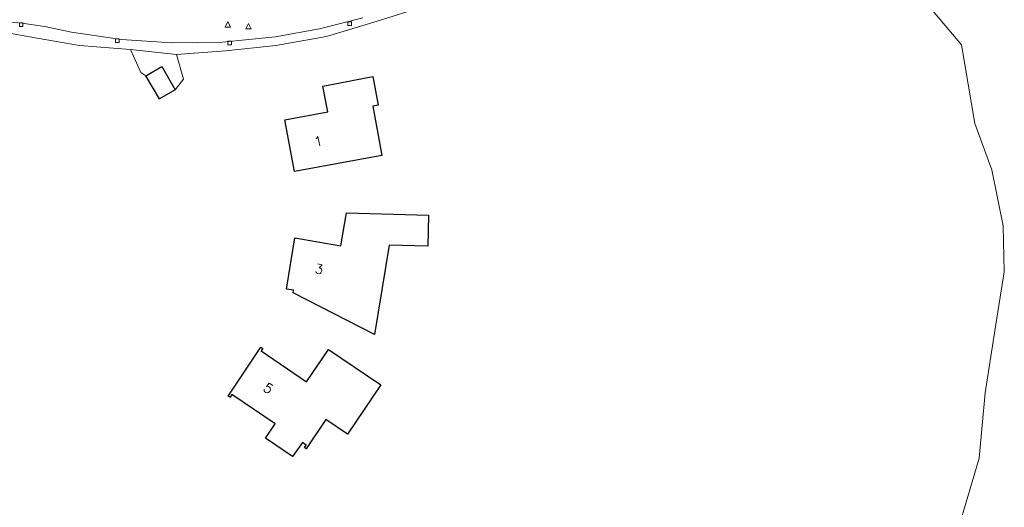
# Model space of a CAD drawing. Header units: metres. Extents: x 105376 to 107446, y 444190 to 447356.
# Tile 37 of 90: x 106758 to 106894, y 445971 to 446038. Entities that reach past the tile are written whole.
import ezdxf
from ezdxf.enums import TextEntityAlignment as Align

# ---------------------------------------------------------------- set-up
doc = ezdxf.new("R2010")
doc.units = ezdxf.units.M
doc.header["$MEASUREMENT"] = 0
for name, color, linetype, lineweight in [('begroeid terreindeel kenmerkpunt', 3, 'Continuous', 0), ('huisnummerreeks BGT', 7, 'Continuous', 0), ('onbegroeid terreindeel vlak', 5, 'Continuous', 0), ('ondersteunend wegdeel vlak', 2, 'Continuous', 0), ('pand vlak gecombineerd BAG en BGT', 1, 'Continuous', 30), ('s_rioolput', 7, 'Continuous', 0), ('s_straatkolk_trottoirkolk', 7, 'Continuous', 0), ('waterdeel vlak', 4, 'Continuous', 0), ('wegdeel vlak', 2, 'Continuous', 0)]:
    doc.layers.add(name, color=color, linetype=linetype, lineweight=lineweight)
doc.styles.get("Standard").update_dxf_attribs({"font": 'romans.shx'})

msp = doc.modelspace()

# ---------------------------------------------------------------- linework, layer by layer
at = {"layer": 'begroeid terreindeel kenmerkpunt', "flags": 128}
msp.add_lwpolyline([(106779.52, 446028.54), (106777.67, 446031.72), (106775.45, 446030.45), (106774.77, 446030.91), (106773.36, 446034.09), (106779.68, 446033.41), (106780.65, 446029.98)], close=True, dxfattribs=at)
msp.add_lwpolyline([(106779.52, 446028.54), (106777.67, 446031.72), (106775.45, 446030.45), (106774.77, 446030.91), (106773.36, 446034.09), (106779.68, 446033.41), (106780.65, 446029.98)], close=True, dxfattribs=at)
at = {"layer": 'onbegroeid terreindeel vlak', "flags": 128}
for points in [[(106881.53, 446042.47), (106887.99, 446034.71), (106889.83, 446023.87), (106892.21, 446017.47), (106893.74, 446009.78), (106893.91, 446003.41), (106892.6, 445995.28), (106891.25, 445986.74), (106890.42, 445977.73), (106887.07, 445966.34)], [(106755.91, 446036.49), (106759.41, 446035.84), (106766.32, 446034.61), (106773.36, 446034.09), (106774.77, 446030.91), (106775.45, 446030.45), (106777.33, 446027.26), (106779.52, 446028.54), (106780.65, 446029.98), (106779.68, 446033.41), (106786.46, 446033.88), (106793.41, 446034.65), (106800.4, 446035.86), (106807.4, 446037.97), (106814.13, 446040.09)]]:
    msp.add_lwpolyline(points, dxfattribs=at)
for points in [[(106808.04, 446019.47), (106806.77, 446026.28), (106807.53, 446026.42), (106806.8, 446030.34), (106799.89, 446029.03), (106800.56, 446025.47), (106794.66, 446024.38), (106795.98, 446017.23)], [(106795.83, 446000.86), (106795.77, 446000.51), (106806.99, 445994.79), (106809.03, 446007.1), (106814.37, 446006.96), (106814.48, 446011.25), (106803.14, 446011.54), (106802.38, 446006.99), (106796.03, 446008.11), (106794.85, 446001.02)], [(106787.09, 445986.12), (106787.34, 445986.47), (106793.3, 445982.43), (106791.97, 445980.47), (106795.71, 445977.94), (106797.06, 445979.88), (106797.58, 445979.52), (106797.34, 445979.17), (106797.6, 445979), (106800.3, 445983.03), (106803.27, 445981.03), (106807.88, 445987.81), (106800.66, 445992.72), (106797.63, 445988.25), (106791.38, 445992.51), (106791.61, 445992.85), (106791.35, 445993.02), (106786.84, 445986.28)]]:
    msp.add_lwpolyline(points, close=True, dxfattribs=at)
at = {"layer": 'ondersteunend wegdeel vlak', "flags": 128}
for points in [[(106814.13, 446040.09), (106807.4, 446037.97), (106800.4, 446035.86), (106793.41, 446034.65), (106786.46, 446033.88), (106779.68, 446033.41), (106773.36, 446034.09), (106766.32, 446034.61), (106759.41, 446035.84), (106755.91, 446036.49)], [(106814.13, 446040.09), (106807.4, 446037.97), (106800.4, 446035.86), (106793.41, 446034.65), (106786.46, 446033.88), (106779.68, 446033.41), (106773.36, 446034.09), (106766.32, 446034.61), (106759.41, 446035.84), (106755.91, 446036.49)], [(106755.32, 446037.95), (106758.42, 446037.72), (106761.48, 446037.25), (106765.19, 446036.46), (106772.09, 446035.46), (106779.06, 446035), (106786.04, 446035.1), (106793.3, 446035.83), (106799.41, 446036.92), (106805.42, 446038.45)], [(106755.32, 446037.95), (106758.42, 446037.72), (106761.48, 446037.25), (106765.19, 446036.46), (106772.09, 446035.46), (106779.06, 446035), (106786.04, 446035.1), (106793.3, 446035.83), (106799.41, 446036.92), (106805.42, 446038.45)]]:
    msp.add_lwpolyline(points, dxfattribs=at)
at = {"layer": 'pand vlak gecombineerd BAG en BGT', "flags": 128}
for points in [[(106775.45, 446030.45), (106777.67, 446031.72), (106779.52, 446028.54), (106777.33, 446027.26)], [(106775.45, 446030.45), (106777.67, 446031.72), (106779.52, 446028.54), (106777.33, 446027.26)], [(106808.04, 446019.47), (106795.98, 446017.23), (106794.66, 446024.38), (106800.56, 446025.47), (106799.89, 446029.03), (106806.8, 446030.34), (106807.53, 446026.42), (106806.77, 446026.28)], [(106808.04, 446019.47), (106795.98, 446017.23), (106794.66, 446024.38), (106800.56, 446025.47), (106799.89, 446029.03), (106806.8, 446030.34), (106807.53, 446026.42), (106806.77, 446026.28)], [(106794.85, 446001.02), (106796.03, 446008.11), (106802.38, 446006.99), (106803.14, 446011.54), (106814.48, 446011.25), (106814.37, 446006.96), (106809.03, 446007.1), (106806.99, 445994.79), (106795.77, 446000.51), (106795.83, 446000.86)], [(106794.85, 446001.02), (106796.03, 446008.11), (106802.38, 446006.99), (106803.14, 446011.54), (106814.48, 446011.25), (106814.37, 446006.96), (106809.03, 446007.1), (106806.99, 445994.79), (106795.77, 446000.51), (106795.83, 446000.86)], [(106787.09, 445986.12), (106786.84, 445986.28), (106791.35, 445993.02), (106791.61, 445992.85), (106791.38, 445992.51), (106797.63, 445988.25), (106800.66, 445992.72), (106807.88, 445987.81), (106803.27, 445981.03), (106800.3, 445983.03), (106797.6, 445979), (106797.34, 445979.17), (106797.58, 445979.52), (106797.06, 445979.88), (106795.71, 445977.94), (106791.97, 445980.47), (106793.3, 445982.43), (106787.34, 445986.47)], [(106787.09, 445986.12), (106786.84, 445986.28), (106791.35, 445993.02), (106791.61, 445992.85), (106791.38, 445992.51), (106797.63, 445988.25), (106800.66, 445992.72), (106807.88, 445987.81), (106803.27, 445981.03), (106800.3, 445983.03), (106797.6, 445979), (106797.34, 445979.17), (106797.58, 445979.52), (106797.06, 445979.88), (106795.71, 445977.94), (106791.97, 445980.47), (106793.3, 445982.43), (106787.34, 445986.47)]]:
    msp.add_lwpolyline(points, close=True, dxfattribs=at)
at = {"layer": 's_rioolput', "color": 7, "linetype": 'Continuous', "lineweight": 0, "flags": 128}
for points in [[(106786.41, 446037.18), (106787.16, 446037.18), (106786.78, 446037.93)], [(106789.26, 446036.91), (106790.01, 446036.91), (106789.63, 446037.66)]]:
    msp.add_lwpolyline(points, close=True, dxfattribs=at)
at = {"layer": 's_straatkolk_trottoirkolk', "color": 7, "linetype": 'Continuous', "lineweight": 0, "flags": 128}
for points in [[(106758.01, 446037.77), (106758.51, 446037.77), (106758.51, 446037.27), (106758.01, 446037.27)], [(106803.33, 446037.9), (106803.83, 446037.9), (106803.83, 446037.4), (106803.33, 446037.4)], [(106771.28, 446035.55), (106771.78, 446035.55), (106771.78, 446035.05), (106771.28, 446035.05)], [(106786.78, 446035.22), (106787.28, 446035.22), (106787.28, 446034.72), (106786.78, 446034.72)]]:
    msp.add_lwpolyline(points, close=True, dxfattribs=at)
at = {"layer": 'waterdeel vlak', "flags": 128}
msp.add_lwpolyline([(106887.07, 445966.34), (106890.42, 445977.73), (106891.25, 445986.74), (106892.6, 445995.28), (106893.91, 446003.41), (106893.74, 446009.78), (106892.21, 446017.47), (106889.83, 446023.87), (106887.99, 446034.71), (106881.53, 446042.47)], dxfattribs=at)
msp.add_lwpolyline([(106887.07, 445966.34), (106890.42, 445977.73), (106891.25, 445986.74), (106892.6, 445995.28), (106893.91, 446003.41), (106893.74, 446009.78), (106892.21, 446017.47), (106889.83, 446023.87), (106887.99, 446034.71), (106881.53, 446042.47)], dxfattribs=at)
at = {"layer": 'wegdeel vlak', "flags": 128}
msp.add_lwpolyline([(106805.42, 446038.45), (106799.41, 446036.92), (106793.3, 446035.83), (106786.04, 446035.1), (106779.06, 446035), (106772.09, 446035.46), (106765.19, 446036.46), (106761.48, 446037.25), (106758.42, 446037.72), (106755.32, 446037.95)], dxfattribs=at)

# ---------------------------------------------------------------- texts
at = {"layer": 'huisnummerreeks BGT'}
for s, rotation, p in [('1', 10.5, (106799.27, 446021.42)), ('3', 350.6, (106799.37, 446003.8)), ('5', 326.2, (106792.36, 445987.34))]:
    msp.add_text(s, height=1.32, rotation=rotation, dxfattribs=at).set_placement(p, align=Align.MIDDLE_CENTER)

doc.saveas('drawing.dxf')
